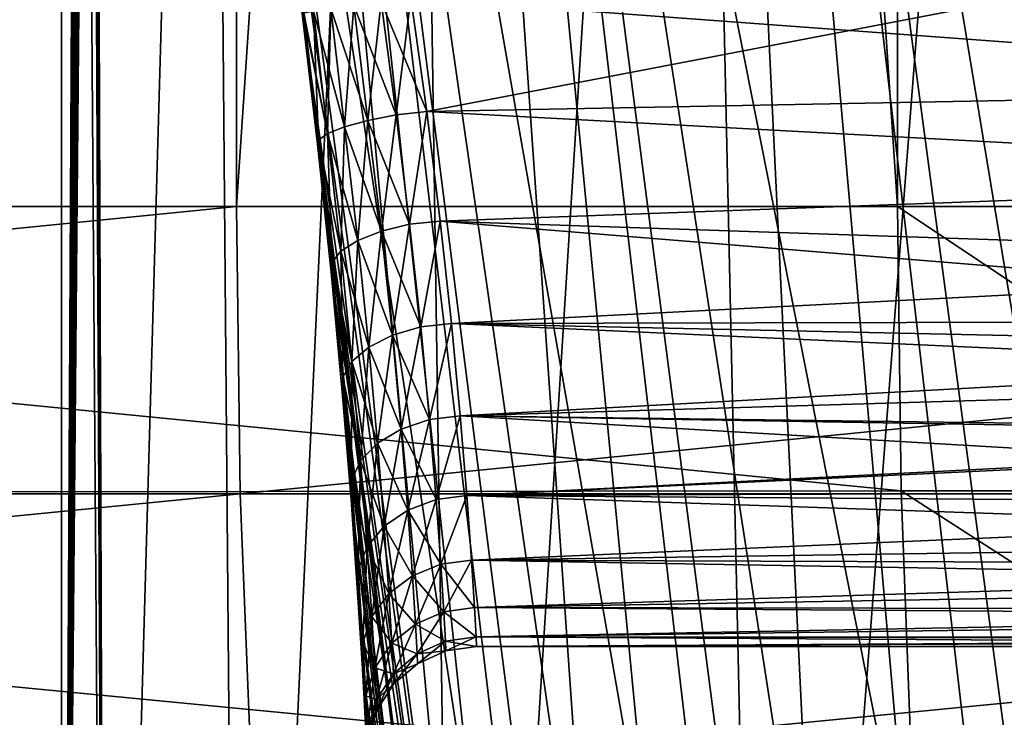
# Model space of a CAD drawing. Header units: metres. Extents: x -30 to 30, y -76 to 64.
# Tile 70 of 256: x -4.769 to -4.322, y -75.032 to -74.715. Entities that reach past the tile are written whole.
import ezdxf

# ---------------------------------------------------------------- set-up
doc = ezdxf.new("R2010")
doc.units = ezdxf.units.M
doc.layers.add('solid_508511', color=7, linetype='CONTINUOUS')

msp = doc.modelspace()

# ---------------------------------------------------------------- linework, layer by layer
at = {"layer": 'solid_508511'}
for points in [[(-5.977503, -55.200001, -22.209671), (-4.670455, -55.200001, -22.520809), (-5.9775, -74.800003, -22.209671)], [(-4.670455, -55.200001, -22.520809), (-4.670454, -74.800003, -22.520809), (-5.9775, -74.800003, -22.209671)], [(-5.681067, -55.200001, 22.287338), (-5.681076, -74.800003, 22.287336), (-4.37, -74.800003, 22.581034)], [(-5.681067, -55.200001, 22.287338), (-4.37, -74.800003, 22.581034), (-4.37, -55.200001, 22.581034)], [(-4.670455, -55.200001, -22.520809), (-3.347471, -55.200001, -22.755096), (-4.670454, -74.800003, -22.520809)], [(-3.347471, -55.200001, -22.755096), (-3.347469, -74.800003, -22.755096), (-4.670454, -74.800003, -22.520809)], [(-4.257814, -74.800003, 22.60611), (-4.37, -55.200001, 22.581034), (-4.37, -74.800003, 22.581034)], [(-4.257815, -55.200001, 22.60611), (-4.37, -55.200001, 22.581034), (-4.257814, -74.800003, 22.60611)], [(-4.75, -72.800003), (-4.75, -75.599998, 0), (-4.729737, -75.599998, -0.438275)], [(-4.7385, -73.758148, -0.330331), (-4.75, -72.800003), (-4.729737, -75.599998, -0.438275)], [(-4.73804, -73.291931, 0.336863), (-4.75, -75.599998, 0), (-4.75, -72.800003)], [(-4.73804, -73.291931, 0.336863), (-4.738188, -73.308594, 0.334772), (-4.75, -75.599998, 0)], [(-4.738188, -73.308594, 0.334772), (-4.738318, -73.327087, 0.332925), (-4.75, -75.599998, 0)], [(-4.738318, -73.327087, 0.332925), (-4.73843, -73.347572, 0.331331), (-4.75, -75.599998, 0)], [(-4.73843, -73.347572, 0.331331), (-4.738481, -73.359039, 0.330606), (-4.75, -75.599998, 0)], [(-4.738481, -73.359039, 0.330606), (-4.738523, -73.370262, 0.32999), (-4.75, -75.599998, 0)], [(-4.738523, -73.370262, 0.32999), (-4.7386, -73.395355, 0.328885), (-4.75, -75.599998, 0)], [(-4.7386, -73.395355, 0.328885), (-4.738663, -73.42305, 0.327981), (-4.75, -75.599998, 0)], [(-4.738663, -73.42305, 0.327981), (-4.738716, -73.453743, 0.327219), (-4.75, -75.599998, 0)], [(-4.738716, -73.453743, 0.327219), (-4.738763, -73.488083, 0.326531), (-4.75, -75.599998, 0)], [(-4.738763, -73.488083, 0.326531), (-4.738766, -73.489914, 0.326498), (-4.75, -75.599998, 0)], [(-4.738766, -73.489914, 0.326498), (-4.738808, -73.526749, 0.32588), (-4.75, -75.599998, 0)], [(-4.738808, -73.526749, 0.32588), (-4.738844, -73.570442, 0.32535), (-4.75, -75.599998, 0)], [(-4.738844, -73.570442, 0.32535), (-4.738843, -73.619919, 0.325369), (-4.75, -75.599998, 0)], [(-4.738843, -73.619919, 0.325369), (-4.738798, -73.657639, 0.326023), (-4.75, -75.599998, 0)], [(-4.738798, -73.657639, 0.326023), (-4.73873, -73.690971, 0.327014), (-4.75, -75.599998, 0)], [(-4.73873, -73.690971, 0.327014), (-4.738646, -73.720398, 0.328235), (-4.75, -75.599998, 0)], [(-4.738646, -73.720398, 0.328235), (-4.73855, -73.746414, 0.32961), (-4.75, -75.599998, 0)], [(-4.73855, -73.746414, 0.32961), (-4.738447, -73.769501, 0.33109), (-4.75, -75.599998, 0)], [(-4.73838, -73.782417, -0.332037), (-4.7385, -73.758148, -0.330331), (-4.729737, -75.599998, -0.438275)], [(-4.738447, -73.769501, 0.33109), (-4.738338, -73.790131, 0.332646), (-4.75, -75.599998, 0)], [(-4.738256, -73.803856, -0.333817), (-4.73838, -73.782417, -0.332037), (-4.729737, -75.599998, -0.438275)], [(-4.738338, -73.790131, 0.332646), (-4.738224, -73.808746, 0.334263), (-4.75, -75.599998, 0)], [(-4.738127, -73.822853, -0.335641), (-4.738256, -73.803856, -0.333817), (-4.729737, -75.599998, -0.438275)], [(-4.738224, -73.808746, 0.334263), (-4.738107, -73.825554, 0.33592), (-4.75, -75.599998, 0)], [(-4.737996, -73.839653, -0.337477), (-4.738127, -73.822853, -0.335641), (-4.729737, -75.599998, -0.438275)], [(-4.738107, -73.825554, 0.33592), (-4.737988, -73.840706, 0.3376), (-4.75, -75.599998, 0)], [(-4.737988, -73.840706, 0.3376), (-4.737867, -73.854362, 0.339289), (-4.75, -75.599998, 0)], [(-4.737866, -73.854477, -0.339305), (-4.737996, -73.839653, -0.337477), (-4.729737, -75.599998, -0.438275)], [(-4.737867, -73.854362, 0.339289), (-4.737746, -73.866684, 0.340979), (-4.75, -75.599998, 0)], [(-4.737736, -73.867584, -0.34111), (-4.737866, -73.854477, -0.339305), (-4.729737, -75.599998, -0.438275)], [(-4.737746, -73.866684, 0.340979), (-4.737624, -73.877838, 0.342671), (-4.75, -75.599998, 0)], [(-4.737607, -73.879219, -0.342891), (-4.737736, -73.867584, -0.34111), (-4.729737, -75.599998, -0.438275)], [(-4.737624, -73.877838, 0.342671), (-4.737501, -73.888008, 0.344368), (-4.75, -75.599998, 0)], [(-4.73748, -73.889618, -0.344653), (-4.737607, -73.879219, -0.342891), (-4.729737, -75.599998, -0.438275)], [(-4.737501, -73.888008, 0.344368), (-4.737375, -73.897339, 0.346086), (-4.75, -75.599998, 0)], [(-4.737351, -73.89904, -0.346418), (-4.73748, -73.889618, -0.344653), (-4.729737, -75.599998, -0.438275)], [(-4.737375, -73.897339, 0.346086), (-4.737247, -73.905998, 0.347846), (-4.75, -75.599998, 0)], [(-4.737219, -73.907715, -0.348217), (-4.737351, -73.89904, -0.346418), (-4.729737, -75.599998, -0.438275)], [(-4.737247, -73.905998, 0.347846), (-4.737111, -73.914146, 0.349683), (-4.75, -75.599998, 0)], [(-4.73708, -73.915886, -0.350101), (-4.737219, -73.907715, -0.348217), (-4.729737, -75.599998, -0.438275)], [(-4.737111, -73.914146, 0.349683), (-4.736968, -73.921852, 0.351625), (-4.75, -75.599998, 0)], [(-4.736933, -73.923584, -0.352093), (-4.73708, -73.915886, -0.350101), (-4.729737, -75.599998, -0.438275)], [(-4.736968, -73.921852, 0.351625), (-4.736815, -73.929031, 0.35367), (-4.75, -75.599998, 0)], [(-4.736776, -73.930702, -0.354187), (-4.736933, -73.923584, -0.352093), (-4.729737, -75.599998, -0.438275)], [(-4.736815, -73.929031, 0.35367), (-4.736655, -73.935593, 0.355814), (-4.75, -75.599998, 0)], [(-4.736613, -73.937141, -0.35637), (-4.736776, -73.930702, -0.354187), (-4.729737, -75.599998, -0.438275)], [(-4.736655, -73.935593, 0.355814), (-4.736485, -73.941467, 0.358055), (-4.75, -75.599998, 0)], [(-4.736442, -73.942818, -0.358631), (-4.736613, -73.937141, -0.35637), (-4.729737, -75.599998, -0.438275)], [(-4.736485, -73.941467, 0.358055), (-4.736304, -73.946671, 0.360445), (-4.75, -75.599998, 0)], [(-4.736264, -73.947685, -0.360976), (-4.736442, -73.942818, -0.358631), (-4.729737, -75.599998, -0.438275)], [(-4.736304, -73.946671, 0.360445), (-4.736111, -73.951073, 0.362984), (-4.75, -75.599998, 0)], [(-4.736078, -73.951706, -0.363413), (-4.736264, -73.947685, -0.360976), (-4.729737, -75.599998, -0.438275)], [(-4.736111, -73.951073, 0.362984), (-4.735903, -73.954536, 0.365687), (-4.75, -75.599998, 0)], [(-4.735878, -73.954865, -0.366014), (-4.736078, -73.951706, -0.363413), (-4.729737, -75.599998, -0.438275)], [(-4.735903, -73.954536, 0.365687), (-4.735667, -73.95697, 0.36872), (-4.75, -75.599998, 0)], [(-4.735667, -73.95697, 0.36872), (-4.735395, -73.957924, 0.372194), (-4.75, -75.599998, 0)], [(-4.735395, -73.957924, 0.372194), (-4.729737, -75.599998, 0.438275), (-4.75, -75.599998, 0)], [(-4.735651, -73.957085, -0.368935), (-4.735878, -73.954865, -0.366014), (-4.729737, -75.599998, -0.438275)], [(-4.735395, -73.957924, -0.372194), (-4.735651, -73.957085, -0.368935), (-4.729737, -75.599998, -0.438275)], [(-4.682946, -73.957924, -0.79531), (-4.735395, -73.957924, -0.372194), (-4.729737, -75.599998, -0.438275)], [(-4.735395, -73.957924, 0.372194), (-4.682946, -73.957924, 0.79531), (-4.729737, -75.599998, 0.438275)], [(-4.495871, -75.524872, 0.709975), (-4.682946, -73.957924, 0.79531), (-4.735395, -73.957924, 0.372194)], [(-4.524332, -75.524872, 0.497333), (-4.495871, -75.524872, 0.709975), (-4.735395, -73.957924, 0.372194)], [(-4.687907, -74.335899, 0.365566), (-4.524332, -75.524872, 0.497333), (-4.735395, -73.957924, 0.372194)], [(-4.537363, -75.524872, -0.359527), (-4.735395, -73.957924, -0.372194), (-4.682946, -73.957924, -0.79531)], [(-4.687907, -74.335899, -0.365566), (-4.735395, -73.957924, -0.372194), (-4.537363, -75.524872, -0.359527)], [(-4.682946, -73.957924, -0.79531), (-4.729737, -75.599998, -0.438275), (-4.669122, -75.599998, -0.87281)], [(-4.682946, -73.957924, 0.79531), (-4.669122, -75.599998, 0.87281), (-4.729737, -75.599998, 0.438275)], [(-4.592767, -73.957924, -1.21202), (-4.682946, -73.957924, -0.79531), (-4.669122, -75.599998, -0.87281)], [(-4.682946, -73.957924, 0.79531), (-4.592767, -73.957924, 1.21202), (-4.669122, -75.599998, 0.87281)], [(-4.409069, -75.524872, 1.130057), (-4.592767, -73.957924, 1.21202), (-4.682946, -73.957924, 0.79531)], [(-4.457422, -75.524872, 0.921039), (-4.409069, -75.524872, 1.130057), (-4.682946, -73.957924, 0.79531)], [(-4.495871, -75.524872, 0.709975), (-4.457422, -75.524872, 0.921039), (-4.682946, -73.957924, 0.79531)], [(-4.483367, -75.524872, -0.785071), (-4.682946, -73.957924, -0.79531), (-4.592767, -73.957924, -1.21202)], [(-4.515381, -75.524872, -0.572935), (-4.537363, -75.524872, -0.359527), (-4.682946, -73.957924, -0.79531)], [(-4.483367, -75.524872, -0.785071), (-4.515381, -75.524872, -0.572935), (-4.682946, -73.957924, -0.79531)], [(-4.592767, -73.957924, -1.21202), (-4.669122, -75.599998, -0.87281), (-4.568672, -75.599998, -1.299899)], [(-4.592767, -73.957924, 1.21202), (-4.568672, -75.599998, 1.299899), (-4.669122, -75.599998, 0.87281)], [(-4.465586, -73.957924, -1.618964), (-4.592767, -73.957924, -1.21202), (-4.568672, -75.599998, -1.299899)], [(-4.592767, -73.957924, 1.21202), (-4.465586, -73.957924, 1.618964), (-4.568672, -75.599998, 1.299899)], [(-4.283107, -75.524872, 1.540102), (-4.465586, -73.957924, 1.618964), (-4.592767, -73.957924, 1.21202)], [(-4.350921, -75.524872, 1.336564), (-4.283107, -75.524872, 1.540102), (-4.592767, -73.957924, 1.21202)], [(-4.409069, -75.524872, 1.130057), (-4.350921, -75.524872, 1.336564), (-4.592767, -73.957924, 1.21202)], [(-4.389552, -75.524872, -1.203643), (-4.592767, -73.957924, -1.21202), (-4.465586, -73.957924, -1.618964)], [(-4.441393, -75.524872, -0.995463), (-4.483367, -75.524872, -0.785071), (-4.592767, -73.957924, -1.21202)], [(-4.389552, -75.524872, -1.203643), (-4.441393, -75.524872, -0.995463), (-4.592767, -73.957924, -1.21202)], [(-4.465586, -73.957924, -1.618964), (-4.568672, -75.599998, -1.299899), (-4.429243, -75.599998, -1.715898)], [(-4.465586, -73.957924, 1.618964), (-4.429243, -75.599998, 1.715898), (-4.568672, -75.599998, 1.299899)], [(-4.302426, -73.957924, -2.012865), (-4.465586, -73.957924, -1.618964), (-4.429243, -75.599998, -1.715898)], [(-4.465586, -73.957924, 1.618964), (-4.302426, -73.957924, 2.012865), (-4.429243, -75.599998, 1.715898)], [(-4.205777, -75.524872, 1.740218), (-4.302426, -73.957924, 2.012865), (-4.465586, -73.957924, 1.618964)], [(-4.283107, -75.524872, 1.540102), (-4.205777, -75.524872, 1.740218), (-4.465586, -73.957924, 1.618964)], [(-4.256749, -75.524872, -1.611524), (-4.465586, -73.957924, -1.618964), (-4.302426, -73.957924, -2.012865)], [(-4.327958, -75.524872, -1.409148), (-4.389552, -75.524872, -1.203643), (-4.465586, -73.957924, -1.618964)], [(-4.256749, -75.524872, -1.611524), (-4.327958, -75.524872, -1.409148), (-4.465586, -73.957924, -1.618964)], [(-4.302426, -73.957924, -2.012865), (-4.429243, -75.599998, -1.715898), (-4.252026, -75.599998, -2.117257)], [(-4.302426, -73.957924, 2.012865), (-4.252026, -75.599998, 2.117257), (-4.429243, -75.599998, 1.715898)], [(-4.687907, -74.335899, 0.365566), (-4.640603, -74.712387, 0.358963), (-4.524332, -75.524872, 0.497333)], [(-4.640603, -74.712387, -0.358963), (-4.687907, -74.335899, -0.365566), (-4.537363, -75.524872, -0.359527)], [(-4.604616, -74.706963, 0.306987), (-4.591149, -74.705223, 0.305145), (-4.583984, -74.756844, 0.299756)], [(-4.59786, -74.7584, -0.301471), (-4.591149, -74.705223, -0.305145), (-4.604614, -74.706963, -0.306993)], [(-4.59786, -74.7584, -0.301471), (-4.583984, -74.756844, -0.299756), (-4.591149, -74.705223, -0.305145)], [(-4.583984, -74.756844, -0.299756), (-4.31511, -74.705238, -0.305145), (-4.591149, -74.705223, -0.305145)], [(-4.034104, -74.74646, 0.301571), (-4.591149, -74.705223, 0.305145), (-4.31511, -74.705238, 0.305145)], [(-4.034104, -74.74646, 0.301571), (-4.583984, -74.756844, 0.299756), (-4.591149, -74.705223, 0.305145)], [(-4.034104, -74.74646, -0.301571), (-4.31511, -74.705238, -0.305145), (-4.583984, -74.756844, -0.299756)], [(-4.627583, -74.710091, 0.321122), (-4.617073, -74.708618, 0.312451), (-4.610663, -74.760887, 0.306913)], [(-4.621338, -74.763771, -0.315711), (-4.61707, -74.708618, -0.312456), (-4.627579, -74.710091, -0.321126)], [(-4.610663, -74.760887, -0.306913), (-4.61707, -74.708618, -0.312456), (-4.621338, -74.763771, -0.315711)], [(-4.617073, -74.708618, 0.312451), (-4.604616, -74.706963, 0.306987), (-4.59786, -74.7584, 0.301471)], [(-4.59786, -74.7584, 0.301471), (-4.610663, -74.760887, 0.306913), (-4.617073, -74.708618, 0.312451)], [(-4.610663, -74.760887, -0.306913), (-4.604614, -74.706963, -0.306993), (-4.61707, -74.708618, -0.312456)], [(-4.59786, -74.7584, -0.301471), (-4.604614, -74.706963, -0.306993), (-4.610663, -74.760887, -0.306913)], [(-4.604616, -74.706963, 0.306987), (-4.583984, -74.756844, 0.299756), (-4.59786, -74.7584, 0.301471)], [(-4.640166, -74.712135, -0.347335), (-4.640603, -74.712387, -0.358963), (-4.633539, -74.771759, -0.352771)], [(-4.640166, -74.712135, 0.347335), (-4.633132, -74.769821, 0.34035), (-4.640603, -74.712387, 0.358963)], [(-4.640603, -74.712387, 0.358963), (-4.633539, -74.771751, 0.352772), (-4.524332, -75.524872, 0.497333)], [(-4.633539, -74.771759, -0.352771), (-4.640603, -74.712387, -0.358963), (-4.537363, -75.524872, -0.359527)], [(-4.633132, -74.769821, 0.34035), (-4.633539, -74.771751, 0.352772), (-4.640603, -74.712387, 0.358963)], [(-4.633132, -74.769821, -0.34035), (-4.639805, -74.712051, -0.345286), (-4.640166, -74.712135, -0.347335)], [(-4.639806, -74.712051, 0.345286), (-4.629032, -74.76683, 0.327161), (-4.640166, -74.712135, 0.347335)], [(-4.633132, -74.769821, -0.34035), (-4.640166, -74.712135, -0.347335), (-4.633539, -74.771759, -0.352771)], [(-4.629032, -74.76683, 0.327161), (-4.633132, -74.769821, 0.34035), (-4.640166, -74.712135, 0.347335)], [(-4.639806, -74.712051, 0.345286), (-4.635355, -74.711266, 0.332348), (-4.629032, -74.76683, 0.327161)], [(-4.633132, -74.769821, -0.34035), (-4.635353, -74.711266, -0.33235), (-4.639805, -74.712051, -0.345286)], [(-4.635355, -74.711266, 0.332348), (-4.627583, -74.710091, 0.321122), (-4.621338, -74.763771, 0.315711)], [(-4.621338, -74.763771, 0.315711), (-4.629032, -74.76683, 0.327161), (-4.635355, -74.711266, 0.332348)], [(-4.629032, -74.76683, -0.327161), (-4.627579, -74.710091, -0.321126), (-4.635353, -74.711266, -0.33235)], [(-4.629032, -74.76683, -0.327161), (-4.635353, -74.711266, -0.33235), (-4.633132, -74.769821, -0.34035)], [(-4.621338, -74.763771, -0.315711), (-4.627579, -74.710091, -0.321126), (-4.629032, -74.76683, -0.327161)], [(-4.610663, -74.760887, 0.306913), (-4.621338, -74.763771, 0.315711), (-4.627583, -74.710091, 0.321122)], [(-4.034104, -74.74646, 0.301571), (-4.029674, -74.786674, 0.292397), (-4.583984, -74.756844, 0.299756)], [(-4.029674, -74.786674, -0.292397), (-4.034104, -74.74646, -0.301571), (-4.583984, -74.756844, -0.299756)], [(-4.59786, -74.7584, -0.301471), (-4.610663, -74.760887, -0.306913), (-4.60457, -74.811287, -0.292167)], [(-4.59786, -74.7584, 0.301471), (-4.591745, -74.808113, 0.287154), (-4.610663, -74.760887, 0.306913)], [(-4.591745, -74.808113, -0.287154), (-4.59786, -74.7584, -0.301471), (-4.60457, -74.811287, -0.292167)], [(-4.59786, -74.7584, 0.301471), (-4.583984, -74.756844, 0.299756), (-4.591745, -74.808113, 0.287154)], [(-4.591745, -74.808113, -0.287154), (-4.583984, -74.756844, -0.299756), (-4.59786, -74.7584, -0.301471)], [(-4.591745, -74.808113, 0.287154), (-4.583984, -74.756844, 0.299756), (-4.577831, -74.806671, 0.285585)], [(-4.591745, -74.808113, -0.287154), (-4.577831, -74.806671, -0.285585), (-4.583984, -74.756844, -0.299756)], [(-4.029674, -74.786674, 0.292397), (-4.577831, -74.806671, 0.285585), (-4.583984, -74.756844, 0.299756)], [(-4.029674, -74.786674, -0.292397), (-4.583984, -74.756844, -0.299756), (-4.577831, -74.806671, -0.285585)], [(-4.610663, -74.760887, -0.306913), (-4.621338, -74.763771, -0.315711), (-4.615263, -74.815468, -0.300405)], [(-4.610663, -74.760887, 0.306913), (-4.60457, -74.811287, 0.292167), (-4.621338, -74.763771, 0.315711)], [(-4.60457, -74.811287, -0.292167), (-4.610663, -74.760887, -0.306913), (-4.615263, -74.815468, -0.300405)], [(-4.591745, -74.808113, 0.287154), (-4.60457, -74.811287, 0.292167), (-4.610663, -74.760887, 0.306913)], [(-4.629032, -74.76683, -0.327161), (-4.633132, -74.769821, -0.34035), (-4.627078, -74.82547, -0.323713)], [(-4.629032, -74.76683, 0.327161), (-4.622971, -74.820328, 0.311207), (-4.633132, -74.769821, 0.34035)], [(-4.621338, -74.763771, -0.315711), (-4.629032, -74.76683, -0.327161), (-4.622971, -74.820328, -0.311207)], [(-4.621338, -74.763771, 0.315711), (-4.615263, -74.815468, 0.300405), (-4.629032, -74.76683, 0.327161)], [(-4.622971, -74.820328, -0.311207), (-4.629032, -74.76683, -0.327161), (-4.627078, -74.82547, -0.323713)], [(-4.615263, -74.815468, 0.300405), (-4.622971, -74.820328, 0.311207), (-4.629032, -74.76683, 0.327161)], [(-4.615263, -74.815468, -0.300405), (-4.621338, -74.763771, -0.315711), (-4.622971, -74.820328, -0.311207)], [(-4.60457, -74.811287, 0.292167), (-4.615263, -74.815468, 0.300405), (-4.621338, -74.763771, 0.315711)], [(-4.633132, -74.769821, -0.34035), (-4.633539, -74.771759, -0.352771), (-4.627395, -74.829826, -0.336257)], [(-4.633132, -74.769821, 0.34035), (-4.627393, -74.829834, 0.336252), (-4.633539, -74.771751, 0.352772)], [(-4.633539, -74.771751, 0.352772), (-4.627393, -74.829834, 0.336252), (-4.524332, -75.524872, 0.497333)], [(-4.633539, -74.771759, -0.352771), (-4.537363, -75.524872, -0.359527), (-4.549264, -75.524872, -0.14532)], [(-4.627395, -74.829826, -0.336257), (-4.633539, -74.771759, -0.352771), (-4.549264, -75.524872, -0.14532)], [(-4.627078, -74.82547, -0.323713), (-4.633132, -74.769821, -0.34035), (-4.627395, -74.829826, -0.336257)], [(-4.633132, -74.769821, 0.34035), (-4.627078, -74.82547, 0.323713), (-4.627393, -74.829834, 0.336252)], [(-4.622971, -74.820328, 0.311207), (-4.627078, -74.82547, 0.323713), (-4.633132, -74.769821, 0.34035)], [(-4.029674, -74.786674, 0.292397), (-4.025823, -74.825127, 0.277852), (-4.577831, -74.806671, 0.285585)], [(-4.025823, -74.825127, -0.277852), (-4.029674, -74.786674, -0.292397), (-4.577831, -74.806671, -0.285585)], [(-5.975277, -74.930527, -22.20141), (-5.9775, -74.800003, -22.209671), (-4.670454, -74.800003, -22.520809)], [(-4.668716, -74.930527, -22.512432), (-5.975277, -74.930527, -22.20141), (-4.670454, -74.800003, -22.520809)], [(-4.368407, -74.92923, 22.572802), (-4.37, -74.800003, 22.581034), (-5.681076, -74.800003, 22.287336)], [(-5.678963, -74.930527, 22.279047), (-4.368407, -74.92923, 22.572802), (-5.681076, -74.800003, 22.287336)], [(-4.668716, -74.930527, -22.512432), (-4.670454, -74.800003, -22.520809), (-3.347469, -74.800003, -22.755096)], [(-3.346224, -74.930527, -22.746634), (-4.668716, -74.930527, -22.512432), (-3.347469, -74.800003, -22.755096)], [(-4.176261, -74.92923, 22.619911), (-4.37, -74.800003, 22.581034), (-4.368407, -74.92923, 22.572802)], [(-4.176261, -74.92923, 22.619911), (-4.257814, -74.800003, 22.60611), (-4.37, -74.800003, 22.581034)], [(-4.591745, -74.808113, -0.287154), (-4.60457, -74.811287, -0.292167), (-4.599535, -74.85849, -0.269039)], [(-4.591745, -74.808113, 0.287154), (-4.586691, -74.854698, 0.264528), (-4.60457, -74.811287, 0.292167)], [(-4.586691, -74.854698, -0.264528), (-4.591745, -74.808113, -0.287154), (-4.599535, -74.85849, -0.269039)], [(-4.591745, -74.808113, 0.287154), (-4.577831, -74.806671, 0.285585), (-4.586691, -74.854698, 0.264528)], [(-4.586691, -74.854698, -0.264528), (-4.577831, -74.806671, -0.285585), (-4.591745, -74.808113, -0.287154)], [(-4.586691, -74.854698, 0.264528), (-4.577831, -74.806671, 0.285585), (-4.572764, -74.853249, 0.263096)], [(-4.586691, -74.854698, -0.264528), (-4.572764, -74.853249, -0.263096), (-4.577831, -74.806671, -0.285585)], [(-4.021471, -74.851944, 0.263865), (-4.572764, -74.853249, 0.263096), (-4.577831, -74.806671, 0.285585)], [(-4.025823, -74.825127, 0.277852), (-4.021471, -74.851944, 0.263865), (-4.577831, -74.806671, 0.285585)], [(-4.025823, -74.825127, -0.277852), (-4.577831, -74.806671, -0.285585), (-4.572764, -74.853249, -0.263096)], [(-4.60457, -74.811287, -0.292167), (-4.615263, -74.815468, -0.300405), (-4.610244, -74.863861, -0.276533)], [(-4.60457, -74.811287, 0.292167), (-4.599535, -74.85849, 0.269039), (-4.615263, -74.815468, 0.300405)], [(-4.599535, -74.85849, -0.269039), (-4.60457, -74.811287, -0.292167), (-4.610244, -74.863861, -0.276533)], [(-4.586691, -74.854698, 0.264528), (-4.599535, -74.85849, 0.269039), (-4.60457, -74.811287, 0.292167)], [(-4.615263, -74.815468, -0.300405), (-4.622971, -74.820328, -0.311207), (-4.617963, -74.870384, -0.286411)], [(-4.615263, -74.815468, 0.300405), (-4.610244, -74.863861, 0.276533), (-4.622971, -74.820328, 0.311207)], [(-4.610244, -74.863861, -0.276533), (-4.615263, -74.815468, -0.300405), (-4.617963, -74.870384, -0.286411)], [(-4.599535, -74.85849, 0.269039), (-4.610244, -74.863861, 0.276533), (-4.615263, -74.815468, 0.300405)], [(-4.622971, -74.820328, -0.311207), (-4.627078, -74.82547, -0.323713), (-4.622076, -74.877533, -0.297885)], [(-4.622971, -74.820328, 0.311207), (-4.617963, -74.870384, 0.286411), (-4.627078, -74.82547, 0.323713)], [(-4.617963, -74.870384, -0.286411), (-4.622971, -74.820328, -0.311207), (-4.622076, -74.877533, -0.297885)], [(-4.610244, -74.863861, 0.276533), (-4.617963, -74.870384, 0.286411), (-4.622971, -74.820328, 0.311207)], [(-4.627078, -74.82547, -0.323713), (-4.627395, -74.829826, -0.336257), (-4.622337, -74.884148, -0.309943)], [(-4.627078, -74.82547, 0.323713), (-4.622334, -74.884186, 0.30992), (-4.627393, -74.829834, 0.336252)], [(-4.622076, -74.877533, -0.297885), (-4.627078, -74.82547, -0.323713), (-4.622337, -74.884148, -0.309943)], [(-4.627078, -74.82547, 0.323713), (-4.622076, -74.877533, 0.297885), (-4.622334, -74.884186, 0.30992)], [(-4.617963, -74.870384, 0.286411), (-4.622076, -74.877533, 0.297885), (-4.627078, -74.82547, 0.323713)], [(-4.021471, -74.851944, -0.263865), (-4.025823, -74.825127, -0.277852), (-4.572764, -74.853249, -0.263096)], [(-4.622337, -74.884148, -0.309943), (-4.627395, -74.829826, -0.336257), (-4.549264, -75.524872, -0.14532)], [(-4.627393, -74.829834, 0.336252), (-4.622334, -74.884186, 0.30992), (-4.524332, -75.524872, 0.497333)], [(-4.021471, -74.851944, 0.263865), (-4.017955, -74.865143, 0.255646), (-4.572764, -74.853249, 0.263096)], [(-4.017955, -74.865143, -0.255646), (-4.021471, -74.851944, -0.263865), (-4.572764, -74.853249, -0.263096)], [(-4.586691, -74.854698, -0.264528), (-4.599535, -74.85849, -0.269039), (-4.595553, -74.901131, -0.238179)], [(-4.586691, -74.854698, 0.264528), (-4.582694, -74.89679, 0.234243), (-4.599535, -74.85849, 0.269039)], [(-4.582694, -74.89679, -0.234243), (-4.586691, -74.854698, -0.264528), (-4.595553, -74.901131, -0.238179)], [(-4.586691, -74.854698, 0.264528), (-4.572764, -74.853249, 0.263096), (-4.582694, -74.89679, 0.234243)], [(-4.582694, -74.89679, -0.234243), (-4.572764, -74.853249, -0.263096), (-4.586691, -74.854698, -0.264528)], [(-4.582694, -74.89679, 0.234243), (-4.572764, -74.853249, 0.263096), (-4.568769, -74.895203, 0.232997)], [(-4.582694, -74.89679, -0.234243), (-4.568769, -74.895203, -0.232997), (-4.572764, -74.853249, -0.263096)], [(-4.013357, -74.878563, 0.246262), (-4.568769, -74.895203, 0.232997), (-4.572764, -74.853249, 0.263096)], [(-4.017955, -74.865143, 0.255646), (-4.013357, -74.878563, 0.246262), (-4.572764, -74.853249, 0.263096)], [(-4.017955, -74.865143, -0.255646), (-4.572764, -74.853249, -0.263096), (-4.568769, -74.895203, -0.232997)], [(-4.599535, -74.85849, -0.269039), (-4.610244, -74.863861, -0.276533), (-4.606275, -74.90757, -0.244758)], [(-4.599535, -74.85849, 0.269039), (-4.595553, -74.901131, 0.238179), (-4.610244, -74.863861, 0.276533)], [(-4.595553, -74.901131, -0.238179), (-4.599535, -74.85849, -0.269039), (-4.606275, -74.90757, -0.244758)], [(-4.582694, -74.89679, 0.234243), (-4.595553, -74.901131, 0.238179), (-4.599535, -74.85849, 0.269039)], [(-4.610244, -74.863861, -0.276533), (-4.617963, -74.870384, -0.286411), (-4.614003, -74.915588, -0.253455)], [(-4.610244, -74.863861, 0.276533), (-4.606275, -74.90757, 0.244758), (-4.617963, -74.870384, 0.286411)], [(-4.606275, -74.90757, -0.244758), (-4.610244, -74.863861, -0.276533), (-4.614003, -74.915588, -0.253455)], [(-4.595553, -74.901131, 0.238179), (-4.606275, -74.90757, 0.244758), (-4.610244, -74.863861, 0.276533)], [(-4.013357, -74.878563, -0.246262), (-4.017955, -74.865143, -0.255646), (-4.568769, -74.895203, -0.232997)], [(-4.617963, -74.870384, -0.286411), (-4.622076, -74.877533, -0.297885), (-4.61812, -74.924545, -0.263576)], [(-4.617963, -74.870384, 0.286411), (-4.614003, -74.915588, 0.253455), (-4.622076, -74.877533, 0.297885)], [(-4.614003, -74.915588, -0.253455), (-4.617963, -74.870384, -0.286411), (-4.61812, -74.924545, -0.263576)], [(-4.606275, -74.90757, 0.244758), (-4.614003, -74.915588, 0.253455), (-4.617963, -74.870384, 0.286411)], [(-4.622076, -74.877533, -0.297885), (-4.622337, -74.884148, -0.309943), (-4.618357, -74.933098, -0.274695)], [(-4.622076, -74.877533, 0.297885), (-4.618352, -74.933159, 0.274643), (-4.622334, -74.884186, 0.30992)], [(-4.61812, -74.924545, -0.263576), (-4.622076, -74.877533, -0.297885), (-4.618357, -74.933098, -0.274695)], [(-4.622076, -74.877533, 0.297885), (-4.61812, -74.924545, 0.263576), (-4.618352, -74.933159, 0.274643)], [(-4.614003, -74.915588, 0.253455), (-4.61812, -74.924545, 0.263576), (-4.622076, -74.877533, 0.297885)], [(-4.013357, -74.878563, 0.246262), (-4.00225, -74.902611, 0.226432), (-4.568769, -74.895203, 0.232997)], [(-4.00225, -74.902611, -0.226432), (-4.013357, -74.878563, -0.246262), (-4.568769, -74.895203, -0.232997)], [(-4.618357, -74.933098, -0.274695), (-4.622337, -74.884148, -0.309943), (-4.549264, -75.524872, -0.14532)], [(-4.622334, -74.884186, 0.30992), (-4.542741, -75.524872, 0.283587), (-4.524332, -75.524872, 0.497333)], [(-4.622334, -74.884186, 0.30992), (-4.618352, -74.933159, 0.274643), (-4.542741, -75.524872, 0.283587)], [(-4.582694, -74.89679, -0.234243), (-4.595553, -74.901131, -0.238179), (-4.592556, -74.93792, -0.200457)], [(-4.582694, -74.89679, 0.234243), (-4.579688, -74.933098, 0.197173), (-4.595553, -74.901131, 0.238179)], [(-4.579688, -74.933098, -0.197173), (-4.582694, -74.89679, -0.234243), (-4.592556, -74.93792, -0.200457)], [(-4.582694, -74.89679, 0.234243), (-4.568769, -74.895203, 0.232997), (-4.579688, -74.933098, 0.197173)], [(-4.579688, -74.933098, -0.197173), (-4.568769, -74.895203, -0.232997), (-4.582694, -74.89679, -0.234243)], [(-4.579688, -74.933098, 0.197173), (-4.568769, -74.895203, 0.232997), (-4.56577, -74.931335, 0.1962)], [(-4.579688, -74.933098, -0.197173), (-4.56577, -74.931335, -0.1962), (-4.568769, -74.895203, -0.232997)], [(-3.984671, -74.92923, 0.19872), (-4.56577, -74.931335, 0.1962), (-4.568769, -74.895203, 0.232997)], [(-4.0012, -74.90451, 0.22468), (-3.984671, -74.92923, 0.19872), (-4.568769, -74.895203, 0.232997)], [(-4.00225, -74.902611, 0.226432), (-4.0012, -74.90451, 0.22468), (-4.568769, -74.895203, 0.232997)], [(-4.00225, -74.902611, -0.226432), (-4.568769, -74.895203, -0.232997), (-4.56577, -74.931335, -0.1962)], [(-4.595553, -74.901131, -0.238179), (-4.606275, -74.90757, -0.244758), (-4.603287, -74.94529, -0.20596)], [(-4.595553, -74.901131, 0.238179), (-4.592556, -74.93792, 0.200457), (-4.606275, -74.90757, 0.244758)], [(-4.592556, -74.93792, -0.200457), (-4.595553, -74.901131, -0.238179), (-4.603287, -74.94529, -0.20596)], [(-4.579688, -74.933098, 0.197173), (-4.592556, -74.93792, 0.200457), (-4.595553, -74.901131, 0.238179)], [(-4.0012, -74.90451, -0.22468), (-4.00225, -74.902611, -0.226432), (-4.56577, -74.931335, -0.1962)], [(-3.984671, -74.92923, -0.19872), (-4.0012, -74.90451, -0.22468), (-4.56577, -74.931335, -0.1962)], [(-4.606275, -74.90757, -0.244758), (-4.614003, -74.915588, -0.253455), (-4.611021, -74.954605, -0.213242)], [(-4.606275, -74.90757, 0.244758), (-4.603287, -74.94529, 0.20596), (-4.614003, -74.915588, 0.253455)], [(-4.603287, -74.94529, -0.20596), (-4.606275, -74.90757, -0.244758), (-4.611021, -74.954605, -0.213242)], [(-4.592556, -74.93792, 0.200457), (-4.603287, -74.94529, 0.20596), (-4.606275, -74.90757, 0.244758)], [(-4.614003, -74.915588, -0.253455), (-4.61812, -74.924545, -0.263576), (-4.615141, -74.965134, -0.221721)], [(-4.614003, -74.915588, 0.253455), (-4.611021, -74.954605, 0.213242), (-4.61812, -74.924545, 0.263576)], [(-4.611021, -74.954605, -0.213242), (-4.614003, -74.915588, -0.253455), (-4.615141, -74.965134, -0.221721)], [(-4.603287, -74.94529, 0.20596), (-4.611021, -74.954605, 0.213242), (-4.614003, -74.915588, 0.253455)], [(-4.61812, -74.924545, -0.263576), (-4.618357, -74.933098, -0.274695), (-4.615359, -74.975449, -0.231388)], [(-4.61812, -74.924545, 0.263576), (-4.615355, -74.975502, 0.231318), (-4.618352, -74.933159, 0.274643)], [(-4.615141, -74.965134, -0.221721), (-4.61812, -74.924545, -0.263576), (-4.615359, -74.975449, -0.231388)], [(-4.61812, -74.924545, 0.263576), (-4.615141, -74.965134, 0.221721), (-4.615355, -74.975502, 0.231318)], [(-4.611021, -74.954605, 0.213242), (-4.615141, -74.965134, 0.221721), (-4.61812, -74.924545, 0.263576)], [(-5.968636, -75.058945, -22.176735), (-5.975277, -74.930527, -22.20141), (-4.668716, -74.930527, -22.512432)], [(-4.663527, -75.058945, -22.487411), (-5.968636, -75.058945, -22.176735), (-4.668716, -74.930527, -22.512432)], [(-4.363584, -75.057678, 22.54788), (-4.368407, -74.92923, 22.572802), (-5.678963, -74.930527, 22.279047)], [(-5.672651, -75.058945, 22.254286), (-4.363584, -75.057678, 22.54788), (-5.678963, -74.930527, 22.279047)], [(-4.663527, -75.058945, -22.487411), (-4.668716, -74.930527, -22.512432), (-3.346224, -74.930527, -22.746634)], [(-3.342505, -75.058945, -22.721352), (-4.663527, -75.058945, -22.487411), (-3.346224, -74.930527, -22.746634)], [(-4.615359, -74.975449, -0.231388), (-4.618357, -74.933098, -0.274695), (-4.549264, -75.524872, -0.14532)], [(-4.618352, -74.933159, 0.274643), (-4.615355, -74.975502, 0.231318), (-4.542741, -75.524872, 0.283587)], [(-4.579688, -74.933098, -0.197173), (-4.592556, -74.93792, -0.200457), (-4.590432, -74.967766, -0.156961)], [(-4.579688, -74.933098, 0.197173), (-4.577557, -74.962532, 0.154404), (-4.592556, -74.93792, 0.200457)], [(-4.577557, -74.962532, -0.154404), (-4.579688, -74.933098, -0.197173), (-4.590432, -74.967766, -0.156961)], [(-4.579688, -74.933098, 0.197173), (-4.56577, -74.931335, 0.1962), (-4.577557, -74.962532, 0.154404)], [(-4.577557, -74.962532, -0.154404), (-4.56577, -74.931335, -0.1962), (-4.579688, -74.933098, -0.197173)], [(-4.577557, -74.962532, 0.154404), (-4.56577, -74.931335, 0.1962), (-4.563642, -74.960648, 0.153732)], [(-4.577557, -74.962532, -0.154404), (-4.563642, -74.960648, -0.153732), (-4.56577, -74.931335, -0.1962)], [(-3.984671, -74.92923, 0.19872), (-3.979442, -74.935577, 0.190946), (-4.56577, -74.931335, 0.1962)], [(-3.979442, -74.935577, -0.190946), (-3.984671, -74.92923, -0.19872), (-4.56577, -74.931335, -0.1962)], [(-3.963531, -74.951889, 0.16814), (-4.563642, -74.960648, 0.153732), (-4.56577, -74.931335, 0.1962)], [(-3.979442, -74.935577, 0.190946), (-3.963531, -74.951889, 0.16814), (-4.56577, -74.931335, 0.1962)], [(-3.979442, -74.935577, -0.190946), (-4.56577, -74.931335, -0.1962), (-4.563642, -74.960648, -0.153732)], [(-4.169009, -75.057678, 22.595585), (-4.176261, -74.92923, 22.619911), (-4.368407, -74.92923, 22.572802)], [(-4.169009, -75.057678, 22.595585), (-4.368407, -74.92923, 22.572802), (-4.363584, -75.057678, 22.54788)], [(-3.963531, -74.951889, -0.16814), (-3.979442, -74.935577, -0.190946), (-4.563642, -74.960648, -0.153732)], [(-4.592556, -74.93792, -0.200457), (-4.603287, -74.94529, -0.20596), (-4.601166, -74.975899, -0.161242)], [(-4.592556, -74.93792, 0.200457), (-4.590432, -74.967766, 0.156961), (-4.603287, -74.94529, 0.20596)], [(-4.590432, -74.967766, -0.156961), (-4.592556, -74.93792, -0.200457), (-4.601166, -74.975899, -0.161242)], [(-4.577557, -74.962532, 0.154404), (-4.590432, -74.967766, 0.156961), (-4.592556, -74.93792, 0.200457)], [(-4.603287, -74.94529, -0.20596), (-4.611021, -74.954605, -0.213242), (-4.608904, -74.986275, -0.166903)], [(-4.603287, -74.94529, 0.20596), (-4.601166, -74.975899, 0.161242), (-4.611021, -74.954605, 0.213242)], [(-4.601166, -74.975899, -0.161242), (-4.603287, -74.94529, -0.20596), (-4.608904, -74.986275, -0.166903)], [(-4.590432, -74.967766, 0.156961), (-4.601166, -74.975899, 0.161242), (-4.603287, -74.94529, 0.20596)], [(-4.611021, -74.954605, -0.213242), (-4.615141, -74.965134, -0.221721), (-4.613027, -74.998077, -0.173494)], [(-4.611021, -74.954605, 0.213242), (-4.608904, -74.986275, 0.166903), (-4.615141, -74.965134, 0.221721)], [(-4.608904, -74.986275, -0.166903), (-4.611021, -74.954605, -0.213242), (-4.613027, -74.998077, -0.173494)], [(-4.601166, -74.975899, 0.161242), (-4.608904, -74.986275, 0.166903), (-4.611021, -74.954605, 0.213242)], [(-3.963531, -74.951889, 0.16814), (-3.950282, -74.962822, 0.14984), (-4.563642, -74.960648, 0.153732)], [(-3.950282, -74.962822, -0.14984), (-3.963531, -74.951889, -0.16814), (-4.563642, -74.960648, -0.153732)], [(-4.577557, -74.962532, -0.154404), (-4.590432, -74.967766, -0.156961), (-4.589053, -74.989761, -0.108975)], [(-4.577557, -74.962532, 0.154404), (-4.576175, -74.984222, 0.107217), (-4.590432, -74.967766, 0.156961)], [(-4.576175, -74.984222, -0.107217), (-4.577557, -74.962532, -0.154404), (-4.589053, -74.989761, -0.108975)], [(-4.577557, -74.962532, 0.154404), (-4.563642, -74.960648, 0.153732), (-4.562257, -74.982269, 0.106799)], [(-4.576175, -74.984222, -0.107217), (-4.563642, -74.960648, -0.153732), (-4.577557, -74.962532, -0.154404)], [(-4.577557, -74.962532, 0.154404), (-4.562257, -74.982269, 0.106799), (-4.576175, -74.984222, 0.107217)], [(-4.576175, -74.984222, -0.107217), (-4.562257, -74.982269, -0.106799), (-4.563642, -74.960648, -0.153732)], [(-3.937701, -74.971458, 0.132903), (-4.562257, -74.982269, 0.106799), (-4.563642, -74.960648, 0.153732)], [(-3.950282, -74.962822, 0.14984), (-3.937701, -74.971458, 0.132903), (-4.563642, -74.960648, 0.153732)], [(-3.950282, -74.962822, -0.14984), (-4.563642, -74.960648, -0.153732), (-4.562257, -74.982269, -0.106799)], [(-3.937701, -74.971458, -0.132903), (-3.950282, -74.962822, -0.14984), (-4.562257, -74.982269, -0.106799)], [(-4.615141, -74.965134, -0.221721), (-4.615359, -74.975449, -0.231388), (-4.613234, -75.009903, -0.181235)], [(-4.615141, -74.965134, 0.221721), (-4.613232, -75.009949, 0.181164), (-4.615355, -74.975502, 0.231318)], [(-4.613027, -74.998077, -0.173494), (-4.615141, -74.965134, -0.221721), (-4.613234, -75.009903, -0.181235)], [(-4.615141, -74.965134, 0.221721), (-4.613027, -74.998077, 0.173494), (-4.613232, -75.009949, 0.181164)], [(-4.608904, -74.986275, 0.166903), (-4.613027, -74.998077, 0.173494), (-4.615141, -74.965134, 0.221721)], [(-4.590432, -74.967766, -0.156961), (-4.601166, -74.975899, -0.161242), (-4.599792, -74.998466, -0.111909)], [(-4.590432, -74.967766, 0.156961), (-4.589053, -74.989761, 0.108975), (-4.601166, -74.975899, 0.161242)], [(-4.589053, -74.989761, -0.108975), (-4.590432, -74.967766, -0.156961), (-4.599792, -74.998466, -0.111909)], [(-4.576175, -74.984222, 0.107217), (-4.589053, -74.989761, 0.108975), (-4.590432, -74.967766, 0.156961)], [(-3.937701, -74.971458, 0.132903), (-3.915802, -74.983215, 0.104139), (-4.562257, -74.982269, 0.106799)], [(-3.915802, -74.983215, -0.104139), (-3.937701, -74.971458, -0.132903), (-4.562257, -74.982269, -0.106799)], [(-4.613234, -75.009903, -0.181235), (-4.615359, -74.975449, -0.231388), (-4.549264, -75.524872, -0.14532)], [(-4.615355, -74.975502, 0.231318), (-4.613232, -75.009949, 0.181164), (-4.542741, -75.524872, 0.283587)], [(-4.601166, -74.975899, -0.161242), (-4.608904, -74.986275, -0.166903), (-4.607531, -75.009636, -0.115785)], [(-4.601166, -74.975899, 0.161242), (-4.599792, -74.998466, 0.111909), (-4.608904, -74.986275, 0.166903)], [(-4.599792, -74.998466, -0.111909), (-4.601166, -74.975899, -0.161242), (-4.607531, -75.009636, -0.115785)], [(-4.589053, -74.989761, 0.108975), (-4.599792, -74.998466, 0.111909), (-4.601166, -74.975899, 0.161242)], [(-4.576175, -74.984222, 0.107217), (-4.562257, -74.982269, 0.106799), (-4.561508, -74.995529, 0.056779)], [(-4.576175, -74.984222, -0.107217), (-4.561508, -74.995529, -0.056779), (-4.562257, -74.982269, -0.106799)], [(-3.907429, -74.986755, 0.093344), (-4.561508, -74.995529, 0.056779), (-4.562257, -74.982269, 0.106799)], [(-3.915802, -74.983215, 0.104139), (-3.907429, -74.986755, 0.093344), (-4.562257, -74.982269, 0.106799)], [(-3.915802, -74.983215, -0.104139), (-4.562257, -74.982269, -0.106799), (-4.561508, -74.995529, -0.056779)], [(-4.608904, -74.986275, -0.166903), (-4.613027, -74.998077, -0.173494), (-4.611655, -75.022377, -0.120295)], [(-4.608904, -74.986275, 0.166903), (-4.607531, -75.009636, 0.115786), (-4.613027, -74.998077, 0.173494)], [(-4.607531, -75.009636, -0.115785), (-4.608904, -74.986275, -0.166903), (-4.611655, -75.022377, -0.120295)], [(-4.599792, -74.998466, 0.111909), (-4.607531, -75.009636, 0.115786), (-4.608904, -74.986275, 0.166903)], [(-4.576175, -74.984222, -0.107217), (-4.589053, -74.989761, -0.108975), (-4.588307, -75.003242, -0.057892)], [(-4.576175, -74.984222, 0.107217), (-4.575428, -74.997498, 0.05699), (-4.589053, -74.989761, 0.108975)], [(-4.575428, -74.997498, -0.05699), (-4.576175, -74.984222, -0.107217), (-4.588307, -75.003242, -0.057892)], [(-4.576175, -74.984222, 0.107217), (-4.561508, -74.995529, 0.056779), (-4.575428, -74.997498, 0.05699)], [(-4.575428, -74.997498, -0.05699), (-4.561508, -74.995529, -0.056779), (-4.576175, -74.984222, -0.107217)], [(-3.907429, -74.986755, -0.093344), (-3.915802, -74.983215, -0.104139), (-4.561508, -74.995529, -0.056779)], [(-3.907429, -74.986755, 0.093344), (-3.87741, -74.995789, 0.055289), (-4.561508, -74.995529, 0.056779)], [(-3.87741, -74.995789, -0.055289), (-3.907429, -74.986755, -0.093344), (-4.561508, -74.995529, -0.056779)], [(-4.589053, -74.989761, -0.108975), (-4.599792, -74.998466, -0.111909), (-4.599047, -75.012306, -0.05939)], [(-4.589053, -74.989761, 0.108975), (-4.588307, -75.003242, 0.057892), (-4.599792, -74.998466, 0.111909)], [(-4.588307, -75.003242, -0.057892), (-4.589053, -74.989761, -0.108975), (-4.599047, -75.012306, -0.05939)], [(-4.575428, -74.997498, 0.05699), (-4.588307, -75.003242, 0.057892), (-4.589053, -74.989761, 0.108975)], [(-4.575428, -74.997498, 0.05699), (-4.561508, -74.995529, 0.056779), (-4.561314, -75, 0.005191)], [(-4.575232, -75.001976, -0.005207), (-4.561508, -74.995529, -0.056779), (-4.575428, -74.997498, -0.05699)], [(-4.575232, -75.001976, -0.005207), (-4.561314, -75, -0.005191), (-4.561508, -74.995529, -0.056779)], [(-4.561508, -74.995529, 0.056779), (-3.83698, -75, 0.005191), (-4.561314, -75, 0.005191)], [(-3.87741, -74.995789, -0.055289), (-4.561508, -74.995529, -0.056779), (-4.561314, -75, -0.005191)], [(-3.87346, -74.996582, 0.050341), (-3.83698, -75, 0.005191), (-4.561508, -74.995529, 0.056779)], [(-3.87741, -74.995789, 0.055289), (-3.87346, -74.996582, 0.050341), (-4.561508, -74.995529, 0.056779)], [(-3.87346, -74.996582, -0.050341), (-3.87741, -74.995789, -0.055289), (-4.561314, -75, -0.005191)], [(-4.613027, -74.998077, -0.173494), (-4.613234, -75.009903, -0.181235), (-4.611852, -75.035431, -0.125537)], [(-4.613027, -74.998077, 0.173494), (-4.611851, -75.035454, 0.125479), (-4.613232, -75.009949, 0.181164)], [(-4.611655, -75.022377, -0.120295), (-4.613027, -74.998077, -0.173494), (-4.611852, -75.035431, -0.125537)], [(-4.613027, -74.998077, 0.173494), (-4.611655, -75.022377, 0.120295), (-4.611851, -75.035454, 0.125479)], [(-4.607531, -75.009636, 0.115786), (-4.611655, -75.022377, 0.120295), (-4.613027, -74.998077, 0.173494)], [(-4.599792, -74.998466, -0.111909), (-4.607531, -75.009636, -0.115785), (-4.606788, -75.023964, -0.061363)], [(-4.599792, -74.998466, 0.111909), (-4.599047, -75.012306, 0.05939), (-4.607531, -75.009636, 0.115786)], [(-4.599047, -75.012306, -0.05939), (-4.599792, -74.998466, -0.111909), (-4.606788, -75.023964, -0.061363)], [(-4.588307, -75.003242, 0.057892), (-4.599047, -75.012306, 0.05939), (-4.599792, -74.998466, 0.111909)], [(-4.575428, -74.997498, -0.05699), (-4.588307, -75.003242, -0.057892), (-4.588111, -75.00779, -0.005221)], [(-4.575428, -74.997498, 0.05699), (-4.575232, -75.001976, 0.005207), (-4.588307, -75.003242, 0.057892)], [(-4.575232, -75.001976, -0.005207), (-4.575428, -74.997498, -0.05699), (-4.588111, -75.00779, -0.005221)], [(-4.575428, -74.997498, 0.05699), (-4.561314, -75, 0.005191), (-4.575232, -75.001976, 0.005207)], [(-4.575232, -75.001976, -0.005207), (-4.561314, -75, 0.005191), (-4.561316, -75)], [(-4.575232, -75.001976, 0.005207), (-4.561314, -75, 0.005191), (-4.575232, -75.001976, -0.005207)], [(-4.575232, -75.001976, -0.005207), (-4.561316, -75), (-4.561314, -75, -0.005191)], [(-3.83698, -75, 0.005191), (-4.561316, -75), (-4.561314, -75, 0.005191)], [(-3.83698, -75, 0.005191), (-4.561314, -75, -0.005191), (-4.561316, -75)], [(-3.87346, -74.996582, -0.050341), (-4.561314, -75, -0.005191), (-3.83698, -75, -0.005191)], [(-3.83698, -75, 0.005191), (-3.83698, -75, -0.005191), (-4.561314, -75, -0.005191)], [(-4.588307, -75.003242, -0.057892), (-4.599047, -75.012306, -0.05939), (-4.59885, -75.016968, -0.005234)], [(-4.588307, -75.003242, 0.057892), (-4.588111, -75.00779, 0.005221), (-4.599047, -75.012306, 0.05939)], [(-4.588111, -75.00779, -0.005221), (-4.588307, -75.003242, -0.057892), (-4.59885, -75.016968, -0.005234)], [(-4.588307, -75.003242, 0.057892), (-4.575232, -75.001976, 0.005207), (-4.588111, -75.00779, 0.005221)], [(-4.575232, -75.001976, 0.005207), (-4.575232, -75.001976, -0.005207), (-4.588111, -75.00779, -0.005221)], [(-4.588111, -75.00779, 0.005221), (-4.575232, -75.001976, 0.005207), (-4.588111, -75.00779, -0.005221)], [(-4.599047, -75.012306, 0.05939), (-4.588111, -75.00779, 0.005221), (-4.59885, -75.016968, 0.005234)], [(-4.588111, -75.00779, 0.005221), (-4.588111, -75.00779, -0.005221), (-4.59885, -75.016968, -0.005234)], [(-4.59885, -75.016968, 0.005234), (-4.588111, -75.00779, 0.005221), (-4.59885, -75.016968, -0.005234)], [(-4.611852, -75.035431, -0.125537), (-4.613234, -75.009903, -0.181235), (-4.549264, -75.524872, -0.14532)], [(-4.613232, -75.009949, 0.181164), (-4.611851, -75.035454, 0.125479), (-4.542741, -75.524872, 0.283587)], [(-4.607531, -75.009636, -0.115785), (-4.611655, -75.022377, -0.120295), (-4.610912, -75.037285, -0.063656)], [(-4.607531, -75.009636, 0.115786), (-4.606788, -75.023964, 0.061363), (-4.611655, -75.022377, 0.120295)], [(-4.606788, -75.023964, -0.061363), (-4.607531, -75.009636, -0.115785), (-4.610912, -75.037285, -0.063656)], [(-4.599047, -75.012306, 0.05939), (-4.606788, -75.023964, 0.061363), (-4.607531, -75.009636, 0.115786)], [(-4.599047, -75.012306, -0.05939), (-4.606788, -75.023964, -0.061363), (-4.606592, -75.028793, -0.005242)], [(-4.599047, -75.012306, 0.05939), (-4.59885, -75.016968, 0.005234), (-4.606788, -75.023964, 0.061363)], [(-4.59885, -75.016968, -0.005234), (-4.599047, -75.012306, -0.05939), (-4.606592, -75.028793, -0.005242)], [(-4.606788, -75.023964, 0.061363), (-4.59885, -75.016968, 0.005234), (-4.606592, -75.028793, 0.005242)], [(-4.59885, -75.016968, 0.005234), (-4.59885, -75.016968, -0.005234), (-4.606592, -75.028793, -0.005242)], [(-4.606592, -75.028793, 0.005242), (-4.59885, -75.016968, 0.005234), (-4.606592, -75.028793, -0.005242)], [(-4.611655, -75.022377, -0.120295), (-4.611852, -75.035431, -0.125537), (-4.611107, -75.051071, -0.066024)], [(-4.611655, -75.022377, 0.120295), (-4.610912, -75.037285, 0.063656), (-4.611851, -75.035454, 0.125479)], [(-4.610912, -75.037285, -0.063656), (-4.611655, -75.022377, -0.120295), (-4.611107, -75.051071, -0.066024)], [(-4.606788, -75.023964, 0.061363), (-4.610912, -75.037285, 0.063656), (-4.611655, -75.022377, 0.120295)], [(-4.606788, -75.023964, -0.061363), (-4.610912, -75.037285, -0.063656), (-4.610718, -75.042305, -0.005247)], [(-4.606788, -75.023964, 0.061363), (-4.606592, -75.028793, 0.005242), (-4.610912, -75.037285, 0.063656)], [(-4.606592, -75.028793, -0.005242), (-4.606788, -75.023964, -0.061363), (-4.610718, -75.042305, -0.005247)], [(-4.610912, -75.037285, 0.063656), (-4.606592, -75.028793, 0.005242), (-4.610718, -75.042305, 0.005247)], [(-4.606592, -75.028793, 0.005242), (-4.606592, -75.028793, -0.005242), (-4.610718, -75.042305, -0.005247)], [(-4.610718, -75.042305, 0.005247), (-4.606592, -75.028793, 0.005242), (-4.610718, -75.042305, -0.005247)]]:
    msp.add_3dface(points, dxfattribs=at)

doc.saveas('drawing.dxf')
